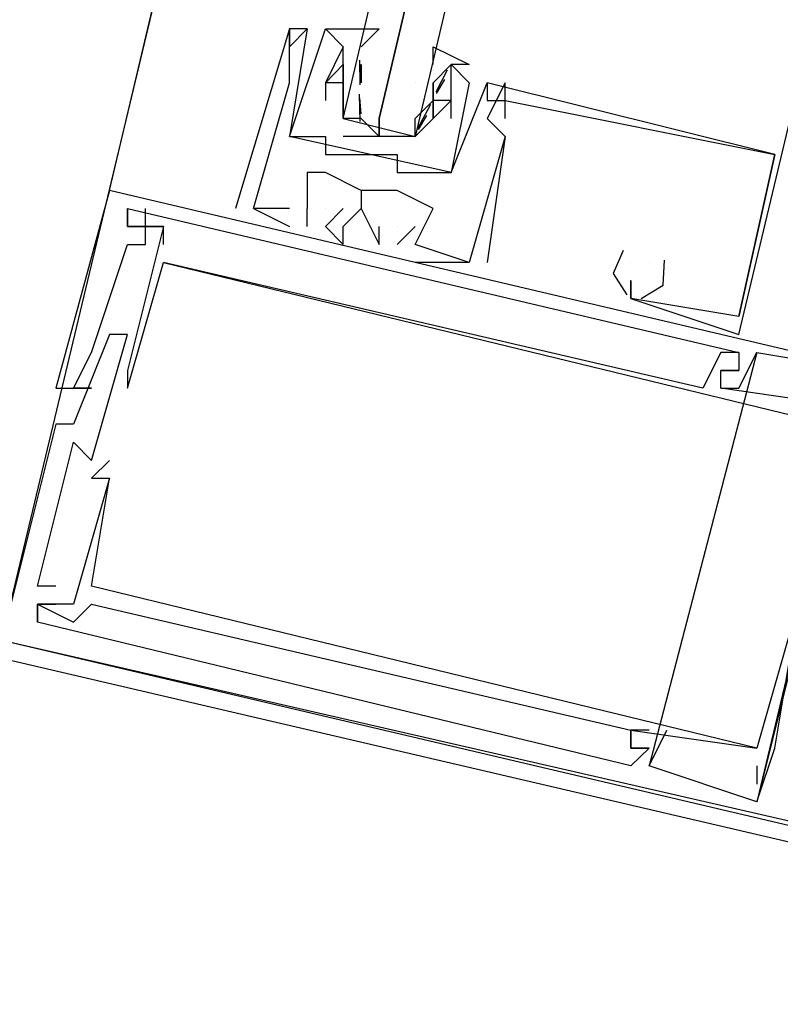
# Model space of a CAD drawing. Header units: feet. Extents: x -79 to 198, y -22 to 181.
# Tile 33 of 256: x 86.56 to 87.124, y 15.241 to 15.971. Entities that reach past the tile are written whole.
import ezdxf

# ---------------------------------------------------------------- set-up
doc = ezdxf.new("R2010")
doc.units = ezdxf.units.FT
doc.layers.add('A-LINEA', color=7, linetype='CONTINUOUS')

msp = doc.modelspace()

# ---------------------------------------------------------------- linework, layer by layer
at = {"layer": 'A-LINEA'}
for p, q in [((86.6267, 15.8444), (88.3467, 23.1378)), ((86.5467, 15.5111), (86.6933, 16.1244)), ((86.76, 15.9644), (86.76, 15.9644)), ((86.76, 15.9644), (86.76, 15.9644)), ((86.76, 15.9644), (86.76, 15.9644)), ((86.76, 15.9644), (86.76, 15.9644)), ((86.76, 15.9644), (86.76, 15.9644)), ((86.76, 15.9644), (86.76, 15.9644)), ((86.7733, 15.9644), (86.7733, 15.9644)), ((86.7733, 15.9644), (86.7733, 15.9644)), ((86.7733, 15.9644), (86.7733, 15.9644)), ((86.7733, 15.9644), (86.7733, 15.9644)), ((86.7733, 15.9644), (86.7733, 15.9644)), ((86.8, 15.9511), (86.7867, 15.9644)), ((86.7867, 15.9644), (86.7867, 15.9644)), ((86.7867, 15.9644), (86.7867, 15.9644)), ((86.8, 15.9511), (86.7867, 15.9644)), ((86.7867, 15.9644), (86.7867, 15.9644)), ((86.7867, 15.9644), (86.7867, 15.9644)), ((86.76, 15.9511), (86.76, 15.9511)), ((86.76, 15.9511), (86.76, 15.9511)), ((86.76, 15.9511), (86.76, 15.9511)), ((86.8, 15.9511), (86.8, 15.9511)), ((86.8, 15.9511), (86.8, 15.9511)), ((86.8, 15.9511), (86.8, 15.9511)), ((86.8, 15.9511), (86.8, 15.9511)), ((86.76, 15.9378), (86.76, 15.9378)), ((86.76, 15.9378), (86.76, 15.9378)), ((86.76, 15.9378), (86.76, 15.9378)), ((86.8, 15.9378), (86.8, 15.9378)), ((86.8, 15.9378), (86.8, 15.9378)), ((86.8, 15.9378), (86.8, 15.9378)), ((86.8, 15.9378), (86.8, 15.9378)), ((86.8132, 15.928), (86.8122, 15.9399)), ((86.8126, 15.9227), (86.8123, 15.941)), ((86.8133, 15.9378), (86.8133, 15.9378)), ((86.8133, 15.9378), (86.8133, 15.9244)), ((86.8133, 15.9378), (86.8133, 15.9378)), ((86.8933, 15.9378), (86.88, 15.9378)), ((86.88, 15.9378), (86.88, 15.9378)), ((86.88, 15.9378), (86.88, 15.9378)), ((86.8933, 15.9378), (86.88, 15.9378)), ((86.88, 15.9378), (86.88, 15.9378)), ((86.88, 15.9378), (86.88, 15.9378)), ((86.8933, 15.9378), (86.8933, 15.9378)), ((86.8933, 15.9378), (86.8933, 15.9378)), ((86.8769, 15.9337), (86.8685, 15.9174)), ((86.76, 15.9244), (86.76, 15.9244)), ((86.76, 15.9244), (86.76, 15.9244)), ((86.76, 15.9244), (86.76, 15.9244)), ((86.7867, 15.9244), (86.7867, 15.9244)), ((86.7867, 15.9244), (86.7867, 15.9244)), ((86.7867, 15.9244), (86.7867, 15.9244)), ((86.7867, 15.9244), (86.7867, 15.9244)), ((86.7867, 15.9244), (86.7867, 15.9244)), ((86.7867, 15.9244), (86.7867, 15.9244)), ((86.8, 15.9244), (86.8, 15.9244)), ((86.8, 15.9244), (86.8, 15.9244)), ((86.8, 15.9244), (86.8, 15.9244)), ((86.8, 15.9244), (86.8, 15.9244)), ((86.8133, 15.9244), (86.8133, 15.9244)), ((86.8533, 15.9244), (86.8533, 15.9244)), ((86.8667, 15.9244), (86.8667, 15.9244)), ((86.8667, 15.9111), (86.8667, 15.9244)), ((86.8667, 15.9244), (86.8667, 15.9244)), ((86.8751, 15.9267), (86.8689, 15.9165)), ((86.8933, 15.9244), (86.8933, 15.9244)), ((86.8933, 15.9244), (86.8933, 15.9244)), ((86.8933, 15.9244), (86.8933, 15.9244)), ((86.8933, 15.9244), (86.8933, 15.9244)), ((86.9067, 15.9244), (86.9067, 15.9244)), ((86.9067, 15.9244), (86.9067, 15.9244)), ((86.9067, 15.9244), (86.9067, 15.9244)), ((86.9067, 15.9244), (86.9067, 15.9244)), ((86.9067, 15.9244), (86.9067, 15.9244)), ((86.92, 15.9244), (86.92, 15.9244)), ((86.92, 15.9244), (86.92, 15.9244)), ((86.92, 15.9244), (86.92, 15.9244)), ((86.8125, 15.8956), (86.8119, 15.9159)), ((86.7867, 15.9111), (86.7867, 15.9111)), ((86.7867, 15.9111), (86.7867, 15.9111)), ((86.8132, 15.9013), (86.8122, 15.9132)), ((86.8133, 15.9111), (86.8133, 15.9111)), ((86.8647, 15.9083), (86.855, 15.8903)), ((86.8667, 15.9111), (86.8667, 15.9111)), ((86.8667, 15.9111), (86.8667, 15.9111)), ((86.8667, 15.9111), (86.8667, 15.9111)), ((86.8667, 15.9111), (86.8667, 15.9111)), ((86.88, 15.9111), (86.88, 15.9111)), ((86.88, 15.9111), (86.88, 15.9111)), ((86.9067, 15.9111), (86.9067, 15.9111)), ((86.9067, 15.9111), (86.9067, 15.9111)), ((86.9067, 15.9111), (86.9067, 15.9111)), ((86.92, 15.9111), (86.92, 15.9111)), ((86.92, 15.9111), (86.92, 15.9111)), ((86.92, 15.9111), (86.92, 15.9111)), ((86.92, 15.9111), (86.92, 15.9111)), ((86.92, 15.9111), (86.92, 15.9111)), ((86.92, 15.9111), (86.92, 15.9111)), ((86.8618, 15.9), (86.8556, 15.8898)), ((86.8533, 15.8978), (86.8533, 15.8978)), ((86.8667, 15.8978), (86.8667, 15.8978)), ((86.8667, 15.8978), (86.8667, 15.8978)), ((86.8667, 15.8978), (86.8667, 15.8978)), ((86.8667, 15.8978), (86.8667, 15.8978)), ((86.88, 15.8978), (86.88, 15.8978)), ((86.88, 15.8978), (86.88, 15.8978)), ((86.9067, 15.8978), (86.9067, 15.8978)), ((86.9067, 15.8978), (86.9067, 15.8978)), ((86.9067, 15.8978), (86.9067, 15.8978)), ((86.92, 15.8978), (86.92, 15.8978)), ((86.92, 15.8978), (86.92, 15.8978)), ((86.92, 15.8978), (86.92, 15.8978)), ((86.76, 15.8844), (86.76, 15.8844)), ((86.76, 15.8844), (86.76, 15.8844)), ((86.76, 15.8844), (86.76, 15.8844)), ((86.76, 15.8844), (86.76, 15.8844)), ((86.7733, 15.8844), (86.7733, 15.8844)), ((86.7733, 15.8844), (86.7733, 15.8844)), ((86.7867, 15.8844), (86.7867, 15.8844)), ((86.7867, 15.8844), (86.7867, 15.8844)), ((86.8267, 15.8844), (86.8267, 15.8844)), ((86.92, 15.8844), (86.92, 15.8844)), ((86.92, 15.8844), (86.92, 15.8844)), ((86.92, 15.8844), (86.92, 15.8844)), ((86.92, 15.8844), (86.92, 15.8844)), ((86.92, 15.8844), (86.92, 15.8844)), ((86.92, 15.8844), (86.92, 15.8844)), ((86.7867, 15.8711), (86.7867, 15.8711)), ((86.7867, 15.8711), (86.7867, 15.8711)), ((86.8, 15.8711), (86.8, 15.8711)), ((86.8, 15.8711), (86.8, 15.8711)), ((86.84, 15.8711), (86.84, 15.8711)), ((86.84, 15.8711), (86.84, 15.8711)), ((87.12, 15.8711), (87.12, 15.8711)), ((87.12, 15.8711), (87.12, 15.8711)), ((87.12, 15.8711), (87.12, 15.8711)), ((87.12, 15.8711), (87.12, 15.8711)), ((87.12, 15.8711), (87.12, 15.8711)), ((87.12, 15.8711), (87.12, 15.8711)), ((86.7733, 15.8578), (86.7733, 15.8578)), ((86.7733, 15.8578), (86.7733, 15.8578)), ((86.7733, 15.8578), (86.7733, 15.8578)), ((86.7867, 15.8578), (86.7867, 15.8578)), ((86.7867, 15.8578), (86.7867, 15.8578)), ((86.7867, 15.8578), (86.7867, 15.8578)), ((86.84, 15.8578), (86.84, 15.8578)), ((86.84, 15.8578), (86.84, 15.8578)), ((86.8667, 15.8578), (86.8667, 15.8578)), ((86.8667, 15.8578), (86.8667, 15.8578)), ((86.88, 15.8578), (86.88, 15.8578)), ((86.88, 15.8578), (86.88, 15.8578)), ((86.6267, 15.8444), (86.6267, 15.8444)), ((86.6267, 15.8444), (86.6267, 15.8444)), ((86.6267, 15.8444), (86.6267, 15.8444)), ((86.8133, 15.8444), (86.8133, 15.8444)), ((86.8133, 15.8444), (86.8133, 15.8311)), ((86.8133, 15.8444), (86.8133, 15.8444)), ((86.8133, 15.8444), (86.8133, 15.8311)), ((86.8133, 15.8444), (86.8133, 15.8444)), ((86.8133, 15.8444), (86.8133, 15.8311)), ((86.84, 15.8444), (86.84, 15.8444)), ((86.84, 15.8444), (86.84, 15.8444)), ((86.84, 15.8444), (86.84, 15.8444)), ((86.64, 15.8311), (86.64, 15.8311)), ((86.64, 15.8311), (86.64, 15.8311)), ((86.64, 15.8311), (86.64, 15.8311)), ((86.6533, 15.8311), (86.6533, 15.8311)), ((86.6533, 15.8311), (86.6533, 15.8311)), ((86.6533, 15.8311), (86.6533, 15.8311)), ((86.72, 15.8311), (86.72, 15.8311)), ((86.72, 15.8311), (86.72, 15.8311)), ((86.72, 15.8311), (86.72, 15.8311)), ((86.7333, 15.8311), (86.7333, 15.8311)), ((86.7333, 15.8311), (86.7333, 15.8311)), ((86.7333, 15.8311), (86.7333, 15.8311)), ((86.7333, 15.8311), (86.7333, 15.8311)), ((86.7333, 15.8311), (86.7333, 15.8311)), ((86.7333, 15.8311), (86.7333, 15.8311)), ((86.76, 15.8311), (86.76, 15.8311)), ((86.76, 15.8311), (86.76, 15.8311)), ((86.76, 15.8311), (86.76, 15.8311)), ((86.7733, 15.8311), (86.7733, 15.8311)), ((86.7733, 15.8311), (86.7733, 15.8311)), ((86.7733, 15.8311), (86.7733, 15.8311)), ((86.7733, 15.8311), (86.7733, 15.8311)), ((86.7733, 15.8311), (86.7733, 15.8311)), ((86.7733, 15.8311), (86.7733, 15.8311)), ((86.7867, 15.8311), (86.7867, 15.8311)), ((86.7867, 15.8311), (86.7867, 15.8311)), ((86.7867, 15.8311), (86.7867, 15.8311)), ((86.8, 15.8311), (86.8, 15.8311)), ((86.8, 15.8311), (86.8, 15.8311)), ((86.8, 15.8311), (86.8, 15.8311)), ((86.8133, 15.8311), (86.8133, 15.8311)), ((86.8133, 15.8311), (86.8133, 15.8311)), ((86.8133, 15.8311), (86.8133, 15.8311)), ((86.8667, 15.8311), (86.8667, 15.8311)), ((86.8667, 15.8311), (86.8667, 15.8311)), ((86.8667, 15.8311), (86.8667, 15.8311)), ((86.64, 15.8178), (86.64, 15.8178)), ((86.64, 15.8178), (86.64, 15.8178)), ((86.64, 15.8178), (86.64, 15.8178)), ((86.64, 15.8178), (86.64, 15.8178)), ((86.64, 15.8178), (86.64, 15.8178)), ((86.64, 15.8178), (86.64, 15.8178)), ((86.6533, 15.8178), (86.6533, 15.8178)), ((86.6533, 15.8178), (86.6533, 15.8178)), ((86.6533, 15.8178), (86.6533, 15.8178)), ((86.6533, 15.8178), (86.6533, 15.8178)), ((86.6533, 15.8178), (86.6533, 15.8178)), ((86.6533, 15.8178), (86.6533, 15.8178)), ((86.6667, 15.8178), (86.6667, 15.8178)), ((86.6667, 15.8178), (86.6667, 15.8178)), ((86.6667, 15.8178), (86.6667, 15.8178)), ((86.6667, 15.8178), (86.6667, 15.8178)), ((86.6667, 15.8178), (86.6667, 15.8178)), ((86.6667, 15.8178), (86.6667, 15.8178)), ((86.76, 15.8178), (86.76, 15.8178)), ((86.76, 15.8178), (86.76, 15.8178)), ((86.76, 15.8178), (86.76, 15.8178)), ((86.7733, 15.8178), (86.7733, 15.8178)), ((86.7733, 15.8178), (86.7733, 15.8178)), ((86.7733, 15.8178), (86.7733, 15.8178)), ((86.7867, 15.8178), (86.7867, 15.8178)), ((86.7867, 15.8178), (86.7867, 15.8178)), ((86.7867, 15.8178), (86.7867, 15.8178)), ((86.8, 15.8178), (86.8, 15.8178)), ((86.8, 15.8178), (86.8, 15.8178)), ((86.8, 15.8178), (86.8, 15.8178)), ((86.8267, 15.8178), (86.8267, 15.8178)), ((86.8267, 15.8178), (86.8267, 15.8178)), ((86.8267, 15.8178), (86.8267, 15.8178)), ((86.84, 15.8178), (86.84, 15.8178)), ((86.8533, 15.8178), (86.84, 15.8044)), ((86.84, 15.8178), (86.84, 15.8178)), ((86.8533, 15.8178), (86.84, 15.8044)), ((86.84, 15.8178), (86.84, 15.8178)), ((86.8533, 15.8178), (86.84, 15.8044)), ((86.8533, 15.8178), (86.8533, 15.8178)), ((86.8533, 15.8178), (86.8533, 15.8178)), ((86.8533, 15.8178), (86.8533, 15.8178)), ((86.64, 15.8044), (86.64, 15.8044)), ((86.64, 15.8044), (86.64, 15.8044)), ((86.64, 15.8044), (86.64, 15.8044)), ((86.6533, 15.8044), (86.6533, 15.8044)), ((86.6533, 15.8044), (86.6533, 15.8044)), ((86.6533, 15.8044), (86.6533, 15.8044)), ((86.6667, 15.8044), (86.6667, 15.8044)), ((86.6667, 15.8044), (86.6667, 15.8044)), ((86.6667, 15.8044), (86.6667, 15.8044)), ((86.8, 15.8044), (86.8, 15.8044)), ((86.8, 15.8044), (86.8, 15.8044)), ((86.8, 15.8044), (86.8, 15.8044)), ((86.8267, 15.8044), (86.8267, 15.8044)), ((86.8267, 15.8044), (86.8267, 15.8044)), ((86.8267, 15.8044), (86.8267, 15.8044)), ((86.84, 15.8044), (86.84, 15.8044)), ((86.84, 15.8044), (86.84, 15.8044)), ((86.84, 15.8044), (86.84, 15.8044)), ((86.8533, 15.8044), (86.8533, 15.8044)), ((86.8533, 15.8044), (86.8533, 15.8044)), ((86.8533, 15.8044), (86.8533, 15.8044)), ((86.8533, 15.8044), (86.8533, 15.8044)), ((86.8533, 15.8044), (86.8533, 15.8044)), ((86.8533, 15.8044), (86.8533, 15.8044)), ((86.6667, 15.7911), (86.6667, 15.7911)), ((86.6667, 15.7911), (86.6667, 15.7911)), ((86.6667, 15.7911), (86.6667, 15.7911)), ((86.6667, 15.7911), (86.6667, 15.7911)), ((86.6667, 15.7911), (86.6667, 15.7911)), ((86.6667, 15.7911), (86.6667, 15.7911)), ((86.8533, 15.7911), (86.8533, 15.7911)), ((86.8533, 15.7911), (86.8533, 15.7911)), ((86.8533, 15.7911), (86.8533, 15.7911)), ((86.8933, 15.7911), (86.8933, 15.7911)), ((86.8933, 15.7911), (86.8933, 15.7911)), ((86.8933, 15.7911), (86.8933, 15.7911)), ((86.8933, 15.7911), (86.8933, 15.7911)), ((86.8933, 15.7911), (86.8933, 15.7911)), ((86.8933, 15.7911), (86.8933, 15.7911)), ((86.9067, 15.7911), (86.9067, 15.7911)), ((86.9067, 15.7911), (86.9067, 15.7911)), ((86.9067, 15.7911), (86.9067, 15.7911)), ((87.0133, 15.7911), (87.0133, 15.7911)), ((87.0133, 15.7911), (87.0133, 15.7911)), ((87.0133, 15.7911), (87.0133, 15.7911)), ((87.0267, 15.7911), (87.0267, 15.7911)), ((87.0267, 15.7911), (87.0267, 15.7911)), ((87.0267, 15.7911), (87.0267, 15.7911)), ((87.0267, 15.7911), (87.0267, 15.7911)), ((87.0267, 15.7911), (87.0267, 15.7911)), ((87.0267, 15.7911), (87.0267, 15.7911)), ((87.0133, 15.7778), (87.0133, 15.7778)), ((87.0133, 15.7778), (87.0133, 15.7778)), ((87.0133, 15.7778), (87.0133, 15.7778)), ((87.0133, 15.7778), (87.0133, 15.7778)), ((87.0133, 15.7778), (87.0133, 15.7778)), ((87.0133, 15.7778), (87.0133, 15.7778)), ((87.0133, 15.7644), (87.0133, 15.7644)), ((87.0133, 15.7644), (87.0133, 15.7644)), ((87.0133, 15.7644), (87.0133, 15.7644)), ((87.0133, 15.7644), (87.0133, 15.7644)), ((87.0133, 15.7644), (87.0133, 15.7644)), ((87.0133, 15.7644), (87.0133, 15.7644)), ((87.0933, 15.7511), (87.0933, 15.7511)), ((87.0933, 15.7511), (87.0933, 15.7511)), ((87.0933, 15.7511), (87.0933, 15.7511)), ((87.0933, 15.7511), (87.0933, 15.7511)), ((87.0933, 15.7511), (87.0933, 15.7511)), ((87.0933, 15.7511), (87.0933, 15.7511)), ((86.6267, 15.7378), (86.6267, 15.7378)), ((86.6267, 15.7378), (86.6267, 15.7378)), ((86.6267, 15.7378), (86.6267, 15.7378)), ((86.64, 15.7378), (86.64, 15.7378)), ((86.64, 15.7378), (86.64, 15.7378)), ((86.64, 15.7378), (86.64, 15.7378)), ((87.0933, 15.7378), (87.0933, 15.7378)), ((87.0933, 15.7378), (87.0933, 15.7378)), ((87.0933, 15.7378), (87.0933, 15.7378)), ((86.6133, 15.7244), (86.6133, 15.7244)), ((86.6133, 15.7244), (86.6133, 15.7244)), ((86.6133, 15.7244), (86.6133, 15.7244)), ((87.1067, 15.7244), (87.0267, 15.4178)), ((87.1067, 15.7244), (87.0267, 15.4178)), ((87.1067, 15.7244), (87.0267, 15.4178)), ((87.08, 15.7244), (87.08, 15.7244)), ((87.08, 15.7244), (87.08, 15.7244)), ((87.08, 15.7244), (87.08, 15.7244)), ((87.0933, 15.7244), (87.0933, 15.7244)), ((87.0933, 15.7244), (87.0933, 15.7244)), ((87.0933, 15.7244), (87.0933, 15.7244)), ((87.0933, 15.7244), (87.0933, 15.7244)), ((87.0933, 15.7244), (87.0933, 15.7244)), ((87.0933, 15.7244), (87.0933, 15.7244)), ((87.1067, 15.7244), (87.1067, 15.7244)), ((87.1067, 15.7244), (87.1067, 15.7244)), ((87.1067, 15.7244), (87.1067, 15.7244)), ((86.64, 15.7111), (86.64, 15.7111)), ((86.64, 15.7111), (86.64, 15.7111)), ((86.64, 15.7111), (86.64, 15.7111)), ((86.64, 15.7111), (86.64, 15.7111)), ((86.64, 15.7111), (86.64, 15.7111)), ((86.64, 15.7111), (86.64, 15.7111)), ((87.08, 15.7111), (87.08, 15.7111)), ((87.08, 15.7111), (87.08, 15.7111)), ((87.08, 15.7111), (87.08, 15.7111)), ((87.08, 15.7111), (87.08, 15.7111)), ((87.08, 15.7111), (87.08, 15.7111)), ((87.08, 15.7111), (87.08, 15.7111)), ((87.0933, 15.7111), (87.0933, 15.7111)), ((87.0933, 15.7111), (87.0933, 15.7111)), ((87.0933, 15.7111), (87.0933, 15.7111)), ((87.0933, 15.7111), (87.0933, 15.7111)), ((87.0933, 15.7111), (87.0933, 15.7111)), ((87.0933, 15.7111), (87.0933, 15.7111)), ((86.5867, 15.6978), (86.5867, 15.6978)), ((86.5867, 15.6978), (86.5867, 15.6978)), ((86.5867, 15.6978), (86.5867, 15.6978)), ((86.6, 15.6978), (86.6, 15.6978)), ((86.6, 15.6978), (86.6, 15.6978)), ((86.6, 15.6978), (86.6, 15.6978)), ((86.6133, 15.6978), (86.6133, 15.6978)), ((86.6133, 15.6978), (86.6133, 15.6978)), ((86.6133, 15.6978), (86.6133, 15.6978)), ((86.64, 15.6978), (86.64, 15.6978)), ((86.64, 15.6978), (86.64, 15.6978)), ((86.64, 15.6978), (86.64, 15.6978)), ((87.0667, 15.6978), (87.0667, 15.6978)), ((87.0667, 15.6978), (87.0667, 15.6978)), ((87.0667, 15.6978), (87.0667, 15.6978)), ((87.08, 15.6978), (87.08, 15.6978)), ((87.08, 15.6978), (87.08, 15.6978)), ((87.08, 15.6978), (87.08, 15.6978)), ((87.08, 15.6978), (87.08, 15.6978)), ((87.08, 15.6978), (87.08, 15.6978)), ((87.08, 15.6978), (87.08, 15.6978)), ((87.0933, 15.6978), (87.0933, 15.6978)), ((87.0933, 15.6978), (87.0933, 15.6978)), ((87.0933, 15.6978), (87.0933, 15.6978)), ((86.5867, 15.6711), (86.5867, 15.6711)), ((86.5867, 15.6711), (86.5867, 15.6711)), ((86.5867, 15.6711), (86.5867, 15.6711)), ((86.6, 15.6711), (86.6, 15.6711)), ((86.6, 15.6711), (86.6, 15.6711)), ((86.6, 15.6711), (86.6, 15.6711)), ((87.1733, 15.6711), (87.1067, 15.3911)), ((87.1733, 15.6711), (87.1067, 15.3911)), ((87.1733, 15.6711), (87.1067, 15.3911)), ((86.6, 15.6578), (86.6, 15.6578)), ((86.6, 15.6578), (86.6, 15.6578)), ((86.6, 15.6578), (86.6, 15.6578)), ((86.6133, 15.6444), (86.6133, 15.6444)), ((86.6133, 15.6444), (86.6133, 15.6444)), ((86.6133, 15.6444), (86.6133, 15.6444)), ((86.6267, 15.6444), (86.6267, 15.6444)), ((86.6267, 15.6444), (86.6267, 15.6444)), ((86.6267, 15.6444), (86.6267, 15.6444)), ((86.6133, 15.6311), (86.6133, 15.6311)), ((86.6133, 15.6311), (86.6133, 15.6311)), ((86.6133, 15.6311), (86.6133, 15.6311)), ((86.6267, 15.6311), (86.6267, 15.6311)), ((86.6267, 15.6311), (86.6267, 15.6311)), ((86.6267, 15.6311), (86.6267, 15.6311)), ((86.6267, 15.6311), (86.6267, 15.6311)), ((86.6267, 15.6311), (86.6267, 15.6311)), ((86.6267, 15.6311), (86.6267, 15.6311)), ((86.5733, 15.5511), (86.5733, 15.5511)), ((86.5733, 15.5511), (86.5733, 15.5511)), ((86.5733, 15.5511), (86.5733, 15.5511)), ((86.5867, 15.5511), (86.5867, 15.5511)), ((86.5867, 15.5511), (86.5867, 15.5511)), ((86.5867, 15.5511), (86.5867, 15.5511)), ((86.6133, 15.5511), (86.6133, 15.5511)), ((86.6133, 15.5511), (86.6133, 15.5511)), ((86.6133, 15.5511), (86.6133, 15.5511)), ((86.5733, 15.5378), (86.5733, 15.5378)), ((86.5733, 15.5378), (86.5733, 15.5378)), ((86.5733, 15.5378), (86.5733, 15.5378)), ((86.5733, 15.5378), (86.5733, 15.5378)), ((86.5733, 15.5378), (86.5733, 15.5378)), ((86.5733, 15.5378), (86.5733, 15.5378)), ((86.5733, 15.5378), (86.5733, 15.5378)), ((86.5733, 15.5378), (86.5733, 15.5378)), ((86.5733, 15.5378), (86.5733, 15.5378)), ((86.5867, 15.5378), (86.5867, 15.5378)), ((86.5867, 15.5378), (86.5867, 15.5378)), ((86.5867, 15.5378), (86.5867, 15.5378)), ((86.6, 15.5378), (86.6, 15.5378)), ((86.6, 15.5378), (86.6, 15.5378)), ((86.6, 15.5378), (86.6, 15.5378)), ((86.6133, 15.5378), (86.6133, 15.5378)), ((86.6133, 15.5378), (86.6133, 15.5378)), ((86.6133, 15.5378), (86.6133, 15.5378)), ((86.5733, 15.5244), (86.5733, 15.5244)), ((86.5733, 15.5244), (86.5733, 15.5244)), ((86.5733, 15.5244), (86.5733, 15.5244)), ((86.5733, 15.5244), (86.5733, 15.5244)), ((86.5733, 15.5244), (86.5733, 15.5244)), ((86.5733, 15.5244), (86.5733, 15.5244)), ((86.6, 15.5244), (86.6, 15.5244)), ((86.6, 15.5244), (86.6, 15.5244)), ((86.6, 15.5244), (86.6, 15.5244)), ((87.0133, 15.4444), (87.0133, 15.4444)), ((87.0133, 15.4444), (87.0133, 15.4444)), ((87.0133, 15.4444), (87.0133, 15.4444)), ((87.0133, 15.4444), (87.0133, 15.4444)), ((87.0133, 15.4444), (87.0133, 15.4444)), ((87.0133, 15.4444), (87.0133, 15.4444)), ((87.0133, 15.4444), (87.0133, 15.4444)), ((87.0133, 15.4444), (87.0133, 15.4444)), ((87.0133, 15.4444), (87.0133, 15.4444)), ((87.0267, 15.4444), (87.0267, 15.4444)), ((87.0267, 15.4444), (87.0267, 15.4444)), ((87.0267, 15.4444), (87.0267, 15.4444)), ((87.04, 15.4444), (87.04, 15.4444)), ((87.04, 15.4444), (87.04, 15.4444)), ((87.04, 15.4444), (87.04, 15.4444)), ((87.0133, 15.4311), (87.0133, 15.4311)), ((87.0133, 15.4311), (87.0133, 15.4311)), ((87.0133, 15.4311), (87.0133, 15.4311)), ((87.0133, 15.4311), (87.0133, 15.4311)), ((87.0133, 15.4311), (87.0133, 15.4311)), ((87.0133, 15.4311), (87.0133, 15.4311)), ((87.0133, 15.4311), (87.0133, 15.4311)), ((87.0133, 15.4311), (87.0133, 15.4311)), ((87.0133, 15.4311), (87.0133, 15.4311)), ((87.0267, 15.4311), (87.0267, 15.4311)), ((87.0267, 15.4311), (87.0267, 15.4311)), ((87.0267, 15.4311), (87.0267, 15.4311)), ((87.0267, 15.4311), (87.0267, 15.4311)), ((87.0267, 15.4311), (87.0267, 15.4311)), ((87.0267, 15.4311), (87.0267, 15.4311)), ((87.1067, 15.4311), (87.1067, 15.4311)), ((87.1067, 15.4311), (87.1067, 15.4311)), ((87.1067, 15.4311), (87.1067, 15.4311)), ((87.1067, 15.4311), (87.1067, 15.4311)), ((87.1067, 15.4311), (87.1067, 15.4311)), ((87.1067, 15.4311), (87.1067, 15.4311)), ((87.12, 15.4311), (87.12, 15.4311)), ((87.12, 15.4311), (87.12, 15.4311)), ((87.12, 15.4311), (87.12, 15.4311)), ((87.0133, 15.4178), (87.0133, 15.4178)), ((87.0133, 15.4178), (87.0133, 15.4178)), ((87.0133, 15.4178), (87.0133, 15.4178)), ((87.0267, 15.4178), (87.0267, 15.4178)), ((87.0267, 15.4178), (87.0267, 15.4178)), ((87.0267, 15.4178), (87.0267, 15.4178)), ((87.1067, 15.4178), (87.1067, 15.4044)), ((87.1067, 15.4178), (87.1067, 15.4178)), ((87.1067, 15.4178), (87.1067, 15.4044)), ((87.1067, 15.4178), (87.1067, 15.4178)), ((87.1067, 15.4178), (87.1067, 15.4044)), ((87.1067, 15.4178), (87.1067, 15.4178)), ((87.1067, 15.4044), (87.1067, 15.4044)), ((87.1067, 15.4044), (87.1067, 15.4044)), ((87.1067, 15.4044), (87.1067, 15.4044)), ((87.1067, 15.3911), (87.1067, 15.3911)), ((87.1067, 15.3911), (87.1067, 15.3911)), ((87.1067, 15.3911), (87.1067, 15.3911)), ((87.1067, 15.3911), (87.1067, 15.3911)), ((87.1067, 15.3911), (87.1067, 15.3911)), ((87.1067, 15.3911), (87.1067, 15.3911))]:
    msp.add_line(p, q, dxfattribs=at)
for points in [[(87.0933, 15.7378), (87.52, 17.5244), (87.9067, 19.1911)], [(87.2533, 17.5778), (86.8533, 15.8844), (86.84, 15.8844), (86.8267, 15.8844), (86.8267, 15.8978), (87.2267, 17.5911), (86.8267, 15.8978), (86.8267, 15.8844), (86.8133, 15.8978), (86.8, 15.8978), (87.2, 17.5911)], [(86.76, 15.8311), (86.7333, 15.8311), (86.76, 15.9244), (86.76, 15.9378), (86.76, 15.9644), (86.76, 15.9511), (86.7733, 15.9644), (86.76, 15.9644), (86.72, 15.8311)], [(86.76, 15.8311), (86.7333, 15.8311), (86.76, 15.9244), (86.76, 15.9378), (86.76, 15.9644), (86.76, 15.9511), (86.7733, 15.9644), (86.76, 15.9644), (86.72, 15.8311)], [(86.76, 15.8311), (86.7333, 15.8311), (86.76, 15.9244), (86.76, 15.9378), (86.76, 15.9644), (86.76, 15.9511), (86.7733, 15.9644), (86.76, 15.9644), (86.72, 15.8311)], [(86.88, 15.8578), (86.76, 15.8844), (86.7867, 15.9644), (86.8, 15.9511), (86.7867, 15.9244), (86.7867, 15.9111)], [(86.7733, 15.9644), (86.76, 15.8844), (86.7733, 15.8844), (86.7867, 15.8844), (86.7867, 15.8711), (86.8, 15.8711), (86.84, 15.8711), (86.84, 15.8578), (86.8667, 15.8578), (86.88, 15.8578), (86.9067, 15.9244)], [(86.88, 15.8578), (86.76, 15.8844), (86.7867, 15.9644), (86.8, 15.9511), (86.7867, 15.9244), (86.7867, 15.9111)], [(86.7733, 15.9644), (86.76, 15.8844), (86.7733, 15.8844), (86.7867, 15.8844), (86.7867, 15.8711), (86.8, 15.8711), (86.84, 15.8711), (86.84, 15.8578), (86.8667, 15.8578), (86.88, 15.8578), (86.9067, 15.9244)], [(86.8, 15.8978), (86.8, 15.9111), (86.8, 15.9244), (86.8, 15.9511), (86.7867, 15.9644), (86.8267, 15.9644), (86.8133, 15.9511)], [(86.8667, 15.9378), (86.8667, 15.9511), (86.8933, 15.9378), (86.88, 15.9378), (86.8667, 15.9244), (86.8667, 15.9111), (86.8667, 15.8978), (86.8533, 15.8844), (86.8, 15.8844)], [(86.8, 15.9244), (86.7867, 15.9244), (86.8, 15.9378), (86.8, 15.9244), (86.8, 15.9378)], [(86.8, 15.9244), (86.7867, 15.9244), (86.8, 15.9378), (86.8, 15.9244), (86.8, 15.9378)], [(86.88, 15.8978), (86.88, 15.9378), (86.8933, 15.9244), (86.88, 15.8578)], [(86.88, 15.8978), (86.88, 15.9378), (86.8933, 15.9244), (86.88, 15.8578)], [(87.0933, 15.7511), (87.12, 15.8711), (86.9067, 15.9244), (86.9067, 15.9111), (86.92, 15.9111), (86.92, 15.9244), (86.9067, 15.8978), (86.92, 15.8844), (86.8933, 15.7911), (86.8533, 15.8044), (86.8667, 15.8311), (86.84, 15.8444), (86.8133, 15.8444), (86.7867, 15.8578), (86.7733, 15.8578), (86.7733, 15.8311)], [(87.0933, 15.7511), (87.12, 15.8711), (86.9067, 15.9244), (86.9067, 15.9111), (86.92, 15.9111), (86.92, 15.9244), (86.9067, 15.8978), (86.92, 15.8844), (86.8933, 15.7911), (86.8533, 15.8044), (86.8667, 15.8311), (86.84, 15.8444), (86.8133, 15.8444), (86.7867, 15.8578), (86.7733, 15.8578), (86.7733, 15.8311)], [(87.0933, 15.7511), (87.12, 15.8711), (86.9067, 15.9244), (86.9067, 15.9111), (86.92, 15.9111), (86.92, 15.9244), (86.9067, 15.8978), (86.92, 15.8844), (86.8933, 15.7911), (86.8533, 15.8044), (86.8667, 15.8311), (86.84, 15.8444), (86.8133, 15.8444), (86.7867, 15.8578), (86.7733, 15.8578), (86.7733, 15.8311)], [(86.8, 15.9244), (86.8, 15.9111), (86.8, 15.8978), (86.8533, 15.8844), (86.8533, 15.8978), (86.8667, 15.9111)], [(86.8667, 15.8978), (86.8667, 15.9111), (86.8667, 15.8978), (86.88, 15.9111), (86.8667, 15.9111), (86.8667, 15.9244), (86.8667, 15.9244)], [(86.8667, 15.8978), (86.8667, 15.9111), (86.8667, 15.8978), (86.88, 15.9111), (86.8667, 15.9111), (86.8667, 15.9244), (86.8667, 15.9244)], [(86.92, 15.8978), (86.92, 15.9111), (87.12, 15.8711), (87.0933, 15.7511), (87.0133, 15.7644), (87.0133, 15.7778)], [(86.92, 15.8978), (86.92, 15.9111), (87.12, 15.8711), (87.0933, 15.7511), (87.0133, 15.7644), (87.0133, 15.7778)], [(86.92, 15.8978), (86.92, 15.9111), (87.12, 15.8711), (87.0933, 15.7511), (87.0133, 15.7644), (87.0133, 15.7778)], [(86.92, 15.8844), (86.92, 15.8844), (86.9067, 15.7911)], [(86.92, 15.8844), (86.92, 15.8844), (86.9067, 15.7911)], [(86.92, 15.8844), (86.92, 15.8844), (86.9067, 15.7911)], [(87.3067, 15.6844), (86.6267, 15.8444), (86.5867, 15.6978), (86.6133, 15.6978), (86.6, 15.6978), (86.6133, 15.7244), (86.64, 15.8044), (86.6533, 15.8044), (86.6533, 15.8178), (86.64, 15.8178), (86.64, 15.8311)], [(87.3067, 15.6844), (86.6267, 15.8444), (86.5867, 15.6978), (86.6133, 15.6978), (86.6, 15.6978), (86.6133, 15.7244), (86.64, 15.8044), (86.6533, 15.8044), (86.6533, 15.8178), (86.64, 15.8178), (86.64, 15.8311)], [(87.3067, 15.6844), (86.6267, 15.8444), (86.5867, 15.6978), (86.6133, 15.6978), (86.6, 15.6978), (86.6133, 15.7244), (86.64, 15.8044), (86.6533, 15.8044), (86.6533, 15.8178), (86.64, 15.8178), (86.64, 15.8311)], [(86.64, 15.8311), (86.64, 15.8178), (86.6667, 15.8178), (86.64, 15.7111), (86.64, 15.6978)], [(86.64, 15.8311), (87.0933, 15.7244), (87.0933, 15.7111), (87.08, 15.7111)], [(86.64, 15.8311), (86.64, 15.8178), (86.6667, 15.8178), (86.64, 15.7111), (86.64, 15.6978)], [(86.64, 15.8311), (87.0933, 15.7244), (87.0933, 15.7111), (87.08, 15.7111)], [(86.64, 15.8311), (86.64, 15.8178), (86.6667, 15.8178), (86.64, 15.7111), (86.64, 15.6978)], [(86.64, 15.8311), (87.0933, 15.7244), (87.0933, 15.7111), (87.08, 15.7111)], [(86.6667, 15.8044), (86.6667, 15.8178), (86.6533, 15.8178), (86.6533, 15.8311)], [(86.6667, 15.8044), (86.6667, 15.8178), (86.6533, 15.8178), (86.6533, 15.8311)], [(86.6667, 15.8044), (86.6667, 15.8178), (86.6533, 15.8178), (86.6533, 15.8311)], [(86.7333, 15.8311), (86.7333, 15.8311), (86.76, 15.8178)], [(86.7333, 15.8311), (86.7333, 15.8311), (86.76, 15.8178)], [(86.7333, 15.8311), (86.7333, 15.8311), (86.76, 15.8178)], [(86.7733, 15.8178), (86.7733, 15.8311), (86.7733, 15.8311)], [(86.7733, 15.8178), (86.7733, 15.8311), (86.7733, 15.8311)], [(86.7733, 15.8178), (86.7733, 15.8311), (86.7733, 15.8311)], [(86.8, 15.8311), (86.7867, 15.8178), (86.8, 15.8044), (86.8, 15.8178), (86.8133, 15.8311), (86.8133, 15.8311), (86.8267, 15.8044), (86.8267, 15.8178)], [(86.8, 15.8311), (86.7867, 15.8178), (86.8, 15.8044), (86.8, 15.8178), (86.8133, 15.8311), (86.8133, 15.8311), (86.8267, 15.8044), (86.8267, 15.8178)], [(86.8, 15.8311), (86.7867, 15.8178), (86.8, 15.8044), (86.8, 15.8178), (86.8133, 15.8311), (86.8133, 15.8311), (86.8267, 15.8044), (86.8267, 15.8178)], [(87.0076, 15.8001), (87.0001, 15.7829), (87.0102, 15.767)], [(87.0076, 15.8001), (87.0001, 15.7829), (87.0102, 15.767)], [(87.0076, 15.8001), (87.0001, 15.7829), (87.0102, 15.767)], [(86.64, 15.6978), (86.6667, 15.7911), (87.16, 15.6711), (87.1467, 15.5911), (87.1467, 15.5911)], [(86.64, 15.6978), (86.6667, 15.7911), (87.16, 15.6711), (87.1467, 15.5911), (87.1467, 15.5911)], [(86.64, 15.6978), (86.6667, 15.7911), (87.16, 15.6711), (87.1467, 15.5911), (87.1467, 15.5911)], [(87.0933, 15.7244), (87.08, 15.7244), (87.0667, 15.6978), (86.6667, 15.7911)], [(87.0933, 15.7244), (87.08, 15.7244), (87.0667, 15.6978), (86.6667, 15.7911)], [(87.0933, 15.7244), (87.08, 15.7244), (87.0667, 15.6978), (86.6667, 15.7911)], [(86.8933, 15.7911), (86.8933, 15.7911), (86.8533, 15.7911)], [(86.8933, 15.7911), (86.8933, 15.7911), (86.8533, 15.7911)], [(86.8933, 15.7911), (86.8933, 15.7911), (86.8533, 15.7911)], [(87.0133, 15.7911), (87.0133, 15.7911), (87.0133, 15.7911)], [(87.0133, 15.7911), (87.0133, 15.7911), (87.0133, 15.7911)], [(87.0133, 15.7911), (87.0133, 15.7911), (87.0133, 15.7911)], [(87.021, 15.7645), (87.0372, 15.7742), (87.0381, 15.7929)], [(87.021, 15.7645), (87.0372, 15.7742), (87.0381, 15.7929)], [(87.021, 15.7645), (87.0372, 15.7742), (87.0381, 15.7929)], [(87.0133, 15.7778), (87.0133, 15.7644), (87.0933, 15.7378)], [(87.0133, 15.7778), (87.0133, 15.7644), (87.0933, 15.7378)], [(87.0133, 15.7778), (87.0133, 15.7644), (87.0933, 15.7378)], [(86.5867, 15.5511), (86.5733, 15.5511), (86.6, 15.6578), (86.6133, 15.6444), (86.64, 15.7378), (86.6267, 15.7378), (86.6, 15.6711), (86.5867, 15.6711), (86.5467, 15.5111), (87.2267, 15.3511), (87.2267, 15.3644), (87.2133, 15.3644)], [(86.5867, 15.5511), (86.5733, 15.5511), (86.6, 15.6578), (86.6133, 15.6444), (86.64, 15.7378), (86.6267, 15.7378), (86.6, 15.6711), (86.5867, 15.6711), (86.5467, 15.5111), (87.2267, 15.3511), (87.2267, 15.3644), (87.2133, 15.3644)], [(86.5867, 15.5511), (86.5733, 15.5511), (86.6, 15.6578), (86.6133, 15.6444), (86.64, 15.7378), (86.6267, 15.7378), (86.6, 15.6711), (86.5867, 15.6711), (86.5467, 15.5111), (87.2267, 15.3511), (87.2267, 15.3644), (87.2133, 15.3644)], [(87.08, 15.6978), (87.0933, 15.6978), (87.1067, 15.7244), (87.1867, 15.7111), (87.1733, 15.6444)], [(87.08, 15.6978), (87.0933, 15.6978), (87.1067, 15.7244), (87.1867, 15.7111), (87.1733, 15.6444)], [(87.08, 15.6978), (87.0933, 15.6978), (87.1067, 15.7244), (87.1867, 15.7111), (87.1733, 15.6444)], [(87.1733, 15.7111), (87.1733, 15.6844), (87.08, 15.6978), (87.08, 15.7111), (87.0933, 15.7111)], [(87.1733, 15.7111), (87.1733, 15.6844), (87.08, 15.6978), (87.08, 15.7111), (87.0933, 15.7111)], [(87.1733, 15.7111), (87.1733, 15.6844), (87.08, 15.6978), (87.08, 15.7111), (87.0933, 15.7111)], [(86.6267, 15.6444), (86.6133, 15.6311), (86.6267, 15.6311), (86.6, 15.5378), (86.5733, 15.5378), (86.5733, 15.5244)], [(86.6267, 15.6444), (86.6133, 15.6311), (86.6267, 15.6311), (86.6, 15.5378), (86.5733, 15.5378), (86.5733, 15.5244)], [(86.6267, 15.6444), (86.6133, 15.6311), (86.6267, 15.6311), (86.6, 15.5378), (86.5733, 15.5378), (86.5733, 15.5244)], [(87.1067, 15.3911), (87.12, 15.4311), (87.1333, 15.5111), (87.1333, 15.5244), (87.1333, 15.5244), (87.1067, 15.4311), (86.6133, 15.5511), (86.6267, 15.6311)], [(87.1067, 15.3911), (87.12, 15.4311), (87.1333, 15.5111), (87.1333, 15.5244), (87.1333, 15.5244), (87.1067, 15.4311), (86.6133, 15.5511), (86.6267, 15.6311)], [(87.1067, 15.3911), (87.12, 15.4311), (87.1333, 15.5111), (87.1333, 15.5244), (87.1333, 15.5244), (87.1067, 15.4311), (86.6133, 15.5511), (86.6267, 15.6311)], [(87.16, 15.6044), (87.1067, 15.3911), (87.0267, 15.4178), (87.04, 15.4444)], [(87.16, 15.6044), (87.1067, 15.3911), (87.0267, 15.4178), (87.04, 15.4444)], [(87.16, 15.6044), (87.1067, 15.3911), (87.0267, 15.4178), (87.04, 15.4444)], [(86.5733, 15.5378), (86.6, 15.5244), (86.6133, 15.5378), (87.0133, 15.4444), (87.0133, 15.4311)], [(87.0267, 15.4444), (87.0133, 15.4444), (87.0133, 15.4311), (87.0267, 15.4311), (87.0133, 15.4178), (86.5733, 15.5244), (86.5733, 15.5378), (86.5867, 15.5378)], [(86.5733, 15.5378), (86.6, 15.5244), (86.6133, 15.5378), (87.0133, 15.4444), (87.0133, 15.4311)], [(87.0267, 15.4444), (87.0133, 15.4444), (87.0133, 15.4311), (87.0267, 15.4311), (87.0133, 15.4178), (86.5733, 15.5244), (86.5733, 15.5378), (86.5867, 15.5378)], [(86.5733, 15.5378), (86.6, 15.5244), (86.6133, 15.5378), (87.0133, 15.4444), (87.0133, 15.4311)], [(87.0267, 15.4444), (87.0133, 15.4444), (87.0133, 15.4311), (87.0267, 15.4311), (87.0133, 15.4178), (86.5733, 15.5244), (86.5733, 15.5378), (86.5867, 15.5378)], [(86.5467, 15.5111), (87.36, 15.3244), (87.16, 14.5111), (86.3467, 14.7111), (86.5467, 15.5111)], [(86.5467, 15.4978), (87.3467, 15.3111), (87.16, 14.5244), (86.36, 14.7111), (86.5467, 15.4978)], [(87.0267, 15.4311), (87.0133, 15.4311), (87.0133, 15.4444), (87.1067, 15.4311)], [(87.0133, 15.4444), (87.0133, 15.4311), (87.0133, 15.4311), (87.0133, 15.4311)], [(87.0267, 15.4311), (87.0133, 15.4311), (87.0133, 15.4444), (87.1067, 15.4311)], [(87.0133, 15.4444), (87.0133, 15.4311), (87.0133, 15.4311), (87.0133, 15.4311)], [(87.0267, 15.4311), (87.0133, 15.4311), (87.0133, 15.4444), (87.1067, 15.4311)], [(87.0133, 15.4444), (87.0133, 15.4311), (87.0133, 15.4311), (87.0133, 15.4311)]]:
    msp.add_lwpolyline(points, dxfattribs=at)

doc.saveas('drawing.dxf')
